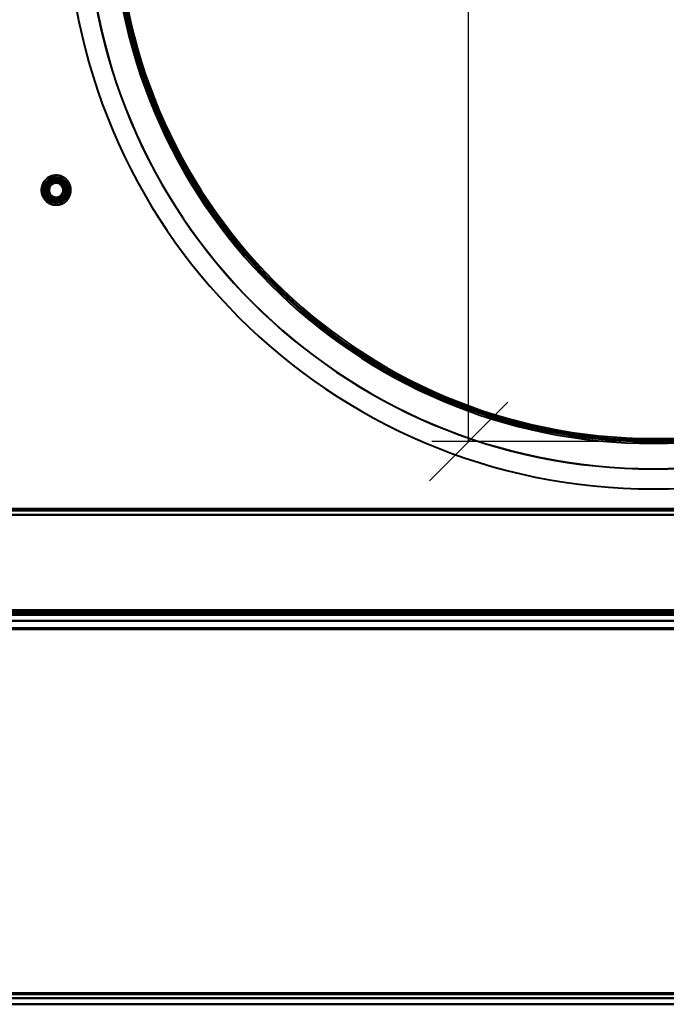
# Model space of a CAD drawing. Header units: millimetres. Extents: x -1442 to 3067, y -120 to 1171.
# Tile 8 of 66: x -209 to 4, y 0 to 325. Entities that reach past the tile are written whole.
import ezdxf

# ---------------------------------------------------------------- set-up
doc = ezdxf.new("R2010")
doc.units = ezdxf.units.MM
doc.linetypes.add('Tiret point', pattern=[15.875, 6.35, -4.7625, 0, -4.7625])
for name, color, linetype, lineweight in [('A-FLOR-LEVL', 51, 'Continuous', 30), ('A-GENM', 13, 'Continuous', 40), ('G-IMPT', 8, 'Continuous', 40)]:
    doc.layers.add(name, color=color, linetype=linetype, lineweight=lineweight)

# ---------------------------------------------------------------- blocks, each defined once
blk = doc.blocks.new('Souche connecteur circulaire R23 - Souche connecteur circulaire R23-769066-Gauche')
at = {"layer": 'A-GENM'}
for end in [0, 360]:
    blk.add_arc((0, 363), 177.5, 180, end, dxfattribs=at)
blk = doc.blocks.new('Souche connecteur circulaire R23 - Souche connecteur circulaire R23-769068-Gauche')
at = {"layer": 'A-GENM'}
for end in [360, 0]:
    blk.add_arc((0, 363), 177.5, 180, end, dxfattribs=at)
blk = doc.blocks.new('NEXA 1500 CALQUES_dwg-769064-Gauche')
at = {"layer": 'G-IMPT'}
for p, q in [((416.4, 163.37), (-381.4, 163.37)), ((-416.9, 128.37), (416.9, 128.37)), ((-416.4, 128.87), (416.4, 128.87)), ((417.5, 128.37), (-400.5, 128.37)), ((417.5, 128.37), (-400.5, 128.37)), ((-381.9, 128.37), (416.9, 128.37)), ((417.5, 126.37), (-400.5, 126.37)), ((417.5, 126.37), (-400.5, 126.37)), ((-379.28, 2), (396.28, 2)), ((-379.28, 2), (396.28, 2)), ((-379.28, 0), (396.28, 0)), ((-379.28, 0), (396.28, 0))]:
    blk.add_line(p, q, dxfattribs=at)
at = {"layer": 'G-IMPT', "flags": 128}
for points in [[(0, 185.87), (-7.1, 186.01), (-14.18, 186.44), (-21.25, 187.15), (-28.28, 188.14), (-35.26, 189.41), (-42.19, 190.96), (-49.05, 192.78), (-55.84, 194.88), (-62.53, 197.25), (-69.12, 199.88), (-75.6, 202.78), (-81.97, 205.93), (-88.2, 209.33), (-94.29, 212.98), (-100.22, 216.88), (-106, 221), (-111.61, 225.35), (-117.04, 229.93), (-122.28, 234.71), (-127.33, 239.71), (-132.17, 244.9), (-136.81, 250.28), (-141.22, 255.84), (-145.41, 261.57), (-149.36, 267.47), (-153.08, 273.52), (-156.55, 279.71), (-159.77, 286.04), (-162.73, 292.49), (-165.44, 299.05), (-167.88, 305.72), (-170.05, 312.48), (-171.95, 319.32), (-173.57, 326.23)], [(10.93, 186.21), (3.83, 185.91), (0, 185.87)], [(-194.55, 272.61), (-194.73, 272.7), (-194.9, 272.79), (-195.08, 272.87), (-195.26, 272.94), (-195.44, 273.01), (-195.63, 273.07), (-195.82, 273.12), (-196.01, 273.16), (-196.2, 273.2), (-196.4, 273.23), (-196.59, 273.25), (-196.79, 273.26), (-196.98, 273.26), (-197.18, 273.26), (-197.37, 273.25), (-197.57, 273.23), (-197.76, 273.2), (-197.95, 273.17), (-198.15, 273.13), (-198.33, 273.08), (-198.52, 273.02), (-198.71, 272.96), (-198.89, 272.88), (-199.07, 272.8), (-199.24, 272.72), (-199.41, 272.63), (-199.58, 272.53), (-199.75, 272.42), (-199.91, 272.31), (-200.06, 272.19), (-200.21, 272.06), (-200.36, 271.93), (-200.5, 271.79), (-200.63, 271.65), (-200.76, 271.5), (-200.88, 271.35), (-201, 271.19), (-201.11, 271.03), (-201.21, 270.86), (-201.3, 270.69), (-201.39, 270.52), (-201.48, 270.34), (-201.55, 270.16), (-201.62, 269.98), (-201.68, 269.79), (-201.73, 269.6), (-201.78, 269.41), (-201.82, 269.22), (-201.85, 269.03), (-201.87, 268.83), (-201.88, 268.64), (-201.89, 268.44), (-201.89, 268.25), (-201.88, 268.05), (-201.86, 267.86), (-201.84, 267.66), (-201.81, 267.47), (-201.77, 267.28), (-201.72, 267.09), (-201.66, 266.9), (-201.6, 266.72), (-201.53, 266.53), (-201.45, 266.35), (-201.37, 266.18), (-201.28, 266), (-201.18, 265.83), (-201.08, 265.67), (-200.96, 265.51), (-200.85, 265.35), (-200.72, 265.2), (-200.59, 265.05), (-200.46, 264.91), (-200.32, 264.78), (-200.17, 264.65), (-200.02, 264.52), (-199.86, 264.41), (-199.7, 264.3), (-199.54, 264.19), (-199.45, 264.14)], [(-194.55, 264.14), (-194.39, 264.24), (-194.22, 264.35), (-194.07, 264.46), (-193.91, 264.58), (-193.76, 264.71), (-193.62, 264.84), (-193.48, 264.98), (-193.35, 265.12), (-193.22, 265.27), (-193.1, 265.42), (-192.98, 265.58), (-192.88, 265.74), (-192.77, 265.91), (-192.68, 266.08), (-192.59, 266.26), (-192.51, 266.44), (-192.44, 266.62), (-192.37, 266.8), (-192.31, 266.99), (-192.26, 267.18), (-192.21, 267.37), (-192.18, 267.56), (-192.15, 267.75), (-192.13, 267.95), (-192.12, 268.14), (-192.11, 268.34), (-192.11, 268.53), (-192.12, 268.73), (-192.14, 268.92), (-192.17, 269.12), (-192.2, 269.31), (-192.24, 269.5), (-192.29, 269.69), (-192.35, 269.88), (-192.41, 270.06), (-192.48, 270.24), (-192.56, 270.42), (-192.65, 270.6), (-192.74, 270.77), (-192.84, 270.94), (-192.94, 271.1), (-193.06, 271.26), (-193.18, 271.42), (-193.3, 271.57), (-193.43, 271.72), (-193.57, 271.86), (-193.71, 271.99), (-193.86, 272.12), (-194.01, 272.24), (-194.17, 272.36), (-194.33, 272.47), (-194.49, 272.57), (-194.66, 272.67), (-194.84, 272.76), (-195.01, 272.84), (-195.2, 272.92), (-195.38, 272.99), (-195.56, 273.05), (-195.75, 273.1), (-195.94, 273.15), (-196.13, 273.19), (-196.33, 273.22), (-196.52, 273.24), (-196.72, 273.25), (-196.91, 273.26), (-197.11, 273.26), (-197.3, 273.25), (-197.5, 273.24), (-197.69, 273.21), (-197.89, 273.18), (-198.08, 273.14), (-198.27, 273.1), (-198.45, 273.04), (-198.64, 272.98), (-198.82, 272.91), (-199, 272.83), (-199.18, 272.75), (-199.35, 272.66), (-199.45, 272.61)], [(-199.45, 272.61), (-199.61, 272.51), (-199.78, 272.4), (-199.93, 272.28), (-200.09, 272.16), (-200.24, 272.04), (-200.38, 271.9), (-200.52, 271.77), (-200.65, 271.62), (-200.78, 271.47), (-200.9, 271.32), (-201.02, 271.16), (-201.12, 271), (-201.23, 270.83), (-201.32, 270.66), (-201.41, 270.49), (-201.49, 270.31), (-201.56, 270.13), (-201.63, 269.94), (-201.69, 269.76), (-201.74, 269.57), (-201.79, 269.38), (-201.82, 269.19), (-201.85, 268.99), (-201.87, 268.8), (-201.88, 268.6), (-201.89, 268.41), (-201.89, 268.21), (-201.88, 268.02), (-201.86, 267.82), (-201.83, 267.63), (-201.8, 267.44), (-201.76, 267.24), (-201.71, 267.05), (-201.65, 266.87), (-201.59, 266.68), (-201.52, 266.5), (-201.44, 266.32), (-201.35, 266.15), (-201.26, 265.97), (-201.16, 265.8), (-201.06, 265.64), (-200.94, 265.48), (-200.82, 265.32), (-200.7, 265.17), (-200.57, 265.03), (-200.43, 264.89), (-200.29, 264.75), (-200.14, 264.63), (-199.99, 264.5), (-199.83, 264.39), (-199.67, 264.28), (-199.51, 264.17), (-199.34, 264.08), (-199.16, 263.99), (-198.99, 263.9), (-198.8, 263.83), (-198.62, 263.76), (-198.44, 263.7), (-198.25, 263.64), (-198.06, 263.6), (-197.87, 263.56), (-197.67, 263.53), (-197.48, 263.51), (-197.28, 263.49), (-197.09, 263.48), (-196.89, 263.48), (-196.7, 263.49), (-196.5, 263.51), (-196.31, 263.53), (-196.11, 263.56), (-195.92, 263.6), (-195.73, 263.65), (-195.55, 263.7), (-195.36, 263.77), (-195.18, 263.83), (-195, 263.91), (-194.82, 263.99), (-194.65, 264.09), (-194.55, 264.14)], [(-201.04, 268.37), (-200.54, 269.25), (-200.03, 270.12), (-199.53, 271), (-199.02, 271.87)], [(-199.02, 271.87), (-199.53, 271), (-200.03, 270.12), (-200.54, 269.25), (-201.04, 268.37)], [(-199.02, 271.87), (-199.53, 271), (-200.03, 270.12), (-200.54, 269.25), (-201.04, 268.37)], [(-201.04, 268.37), (-200.54, 269.25), (-200.03, 270.12), (-199.53, 271), (-199.02, 271.87)], [(-201.04, 268.37), (-200.54, 269.25), (-200.03, 270.12), (-199.53, 271), (-199.02, 271.87)], [(-199.02, 271.87), (-199.53, 271), (-200.03, 270.12), (-200.54, 269.25), (-201.04, 268.37)], [(-201.04, 268.37), (-200.54, 269.25), (-200.03, 270.12), (-199.53, 271), (-199.02, 271.87)], [(-199.02, 271.87), (-199.53, 271), (-200.03, 270.12), (-200.54, 269.25), (-201.04, 268.37)], [(-199.02, 271.87), (-199.53, 271), (-200.03, 270.12), (-200.54, 269.25), (-201.04, 268.37)], [(-201.04, 268.37), (-200.54, 269.25), (-200.03, 270.12), (-199.53, 271), (-199.02, 271.87)], [(-199.02, 271.87), (-199.53, 271), (-200.03, 270.12), (-200.54, 269.25), (-201.04, 268.37)], [(-201.04, 268.37), (-200.54, 269.25), (-200.03, 270.12), (-199.53, 271), (-199.02, 271.87)], [(-199.45, 264.14), (-199.27, 264.04), (-199.1, 263.96), (-198.92, 263.87), (-198.74, 263.8), (-198.56, 263.74), (-198.37, 263.68), (-198.18, 263.63), (-197.99, 263.58), (-197.8, 263.55), (-197.6, 263.52), (-197.41, 263.5), (-197.21, 263.49), (-197.02, 263.48), (-196.82, 263.49), (-196.63, 263.5), (-196.43, 263.51), (-196.24, 263.54), (-196.05, 263.58), (-195.85, 263.62), (-195.67, 263.67), (-195.48, 263.72), (-195.29, 263.79), (-195.11, 263.86), (-194.93, 263.94), (-194.76, 264.03), (-194.59, 264.12), (-194.42, 264.22), (-194.25, 264.33), (-194.09, 264.44), (-193.94, 264.56), (-193.79, 264.68), (-193.64, 264.82), (-193.5, 264.95), (-193.37, 265.1), (-193.24, 265.24), (-193.12, 265.4), (-193, 265.55), (-192.89, 265.72), (-192.79, 265.88), (-192.7, 266.05), (-192.61, 266.23), (-192.52, 266.4), (-192.45, 266.58), (-192.38, 266.77), (-192.32, 266.95), (-192.27, 267.14), (-192.22, 267.33), (-192.18, 267.52), (-192.15, 267.72), (-192.13, 267.91), (-192.12, 268.11), (-192.11, 268.3), (-192.11, 268.5), (-192.12, 268.69), (-192.14, 268.89), (-192.16, 269.08), (-192.19, 269.27), (-192.23, 269.47), (-192.28, 269.66), (-192.34, 269.84), (-192.4, 270.03), (-192.47, 270.21), (-192.55, 270.39), (-192.63, 270.57), (-192.72, 270.74), (-192.82, 270.91), (-192.92, 271.08), (-193.04, 271.24), (-193.15, 271.39), (-193.28, 271.54), (-193.41, 271.69), (-193.54, 271.83), (-193.68, 271.97), (-193.83, 272.1), (-193.98, 272.22), (-194.14, 272.34), (-194.3, 272.45), (-194.46, 272.55), (-194.55, 272.61)], [(-199.02, 271.87), (-198.85, 271.58), (-198.69, 271.3), (-198.52, 271.01), (-198.35, 270.72)], [(-198.35, 270.72), (-198.52, 271.01), (-198.69, 271.3), (-198.85, 271.58), (-199.02, 271.87)], [(-199.02, 271.87), (-198.01, 271.87), (-197, 271.87), (-195.99, 271.87), (-194.98, 271.87)], [(-194.98, 271.87), (-195.99, 271.87), (-197, 271.87), (-198.01, 271.87), (-199.02, 271.87)], [(-199.02, 271.87), (-198.85, 271.58), (-198.69, 271.3), (-198.52, 271.01), (-198.35, 270.72)], [(-198.35, 270.72), (-198.52, 271.01), (-198.69, 271.3), (-198.85, 271.58), (-199.02, 271.87)], [(-194.98, 271.87), (-195.99, 271.87), (-197, 271.87), (-198.01, 271.87), (-199.02, 271.87)], [(-199.02, 271.87), (-198.01, 271.87), (-197, 271.87), (-195.99, 271.87), (-194.98, 271.87)], [(-199.02, 271.87), (-198.01, 271.87), (-197, 271.87), (-195.99, 271.87), (-194.98, 271.87)], [(-194.98, 271.87), (-195.99, 271.87), (-197, 271.87), (-198.01, 271.87), (-199.02, 271.87)], [(-199.02, 271.87), (-198.01, 271.87), (-197, 271.87), (-195.99, 271.87), (-194.98, 271.87)], [(-194.98, 271.87), (-195.99, 271.87), (-197, 271.87), (-198.01, 271.87), (-199.02, 271.87)], [(-194.98, 271.87), (-195.99, 271.87), (-197, 271.87), (-198.01, 271.87), (-199.02, 271.87)], [(-199.02, 271.87), (-198.01, 271.87), (-197, 271.87), (-195.99, 271.87), (-194.98, 271.87)], [(-194.98, 271.87), (-195.99, 271.87), (-197, 271.87), (-198.01, 271.87), (-199.02, 271.87)], [(-199.02, 271.87), (-198.01, 271.87), (-197, 271.87), (-195.99, 271.87), (-194.98, 271.87)], [(-194.98, 271.87), (-195.15, 271.58), (-195.31, 271.3), (-195.48, 271.01), (-195.65, 270.72)], [(-195.65, 270.72), (-195.48, 271.01), (-195.31, 271.3), (-195.15, 271.58), (-194.98, 271.87)], [(-194.98, 271.87), (-195.15, 271.58), (-195.31, 271.3), (-195.48, 271.01), (-195.65, 270.72)], [(-195.65, 270.72), (-195.48, 271.01), (-195.31, 271.3), (-195.15, 271.58), (-194.98, 271.87)], [(-194.98, 271.87), (-194.47, 271), (-193.97, 270.12), (-193.46, 269.25), (-192.96, 268.37)], [(-192.96, 268.37), (-193.46, 269.25), (-193.97, 270.12), (-194.47, 271), (-194.98, 271.87)], [(-192.96, 268.37), (-193.46, 269.25), (-193.97, 270.12), (-194.47, 271), (-194.98, 271.87)], [(-194.98, 271.87), (-194.47, 271), (-193.97, 270.12), (-193.46, 269.25), (-192.96, 268.37)], [(-194.98, 271.87), (-194.47, 271), (-193.97, 270.12), (-193.46, 269.25), (-192.96, 268.37)], [(-192.96, 268.37), (-193.46, 269.25), (-193.97, 270.12), (-194.47, 271), (-194.98, 271.87)], [(-194.98, 271.87), (-194.47, 271), (-193.97, 270.12), (-193.46, 269.25), (-192.96, 268.37)], [(-192.96, 268.37), (-193.46, 269.25), (-193.97, 270.12), (-194.47, 271), (-194.98, 271.87)], [(-192.96, 268.37), (-193.46, 269.25), (-193.97, 270.12), (-194.47, 271), (-194.98, 271.87)], [(-194.98, 271.87), (-194.47, 271), (-193.97, 270.12), (-193.46, 269.25), (-192.96, 268.37)], [(-192.96, 268.37), (-193.46, 269.25), (-193.97, 270.12), (-194.47, 271), (-194.98, 271.87)], [(-194.98, 271.87), (-194.47, 271), (-193.97, 270.12), (-193.46, 269.25), (-192.96, 268.37)], [(-199.02, 264.87), (-199.53, 265.75), (-200.03, 266.62), (-200.54, 267.5), (-201.04, 268.37)], [(-201.04, 268.37), (-200.71, 268.37), (-200.38, 268.37), (-200.04, 268.37), (-199.71, 268.37)], [(-199.71, 268.37), (-200.04, 268.37), (-200.38, 268.37), (-200.71, 268.37), (-201.04, 268.37)], [(-199.71, 268.37), (-200.04, 268.37), (-200.38, 268.37), (-200.71, 268.37), (-201.04, 268.37)], [(-201.04, 268.37), (-200.54, 267.5), (-200.03, 266.62), (-199.53, 265.75), (-199.02, 264.87)], [(-201.04, 268.37), (-200.71, 268.37), (-200.38, 268.37), (-200.04, 268.37), (-199.71, 268.37)], [(-201.04, 268.37), (-200.54, 267.5), (-200.03, 266.62), (-199.53, 265.75), (-199.02, 264.87)], [(-199.02, 264.87), (-199.53, 265.75), (-200.03, 266.62), (-200.54, 267.5), (-201.04, 268.37)], [(-199.02, 264.87), (-199.53, 265.75), (-200.03, 266.62), (-200.54, 267.5), (-201.04, 268.37)], [(-201.04, 268.37), (-200.54, 267.5), (-200.03, 266.62), (-199.53, 265.75), (-199.02, 264.87)], [(-199.02, 264.87), (-199.53, 265.75), (-200.03, 266.62), (-200.54, 267.5), (-201.04, 268.37)], [(-201.04, 268.37), (-200.54, 267.5), (-200.03, 266.62), (-199.53, 265.75), (-199.02, 264.87)], [(-201.04, 268.37), (-200.54, 267.5), (-200.03, 266.62), (-199.53, 265.75), (-199.02, 264.87)], [(-199.02, 264.87), (-199.53, 265.75), (-200.03, 266.62), (-200.54, 267.5), (-201.04, 268.37)], [(-201.04, 268.37), (-200.54, 267.5), (-200.03, 266.62), (-199.53, 265.75), (-199.02, 264.87)], [(-199.02, 264.87), (-199.53, 265.75), (-200.03, 266.62), (-200.54, 267.5), (-201.04, 268.37)], [(-192.96, 268.37), (-193.46, 267.5), (-193.97, 266.62), (-194.47, 265.75), (-194.98, 264.87)], [(-194.98, 264.87), (-194.47, 265.75), (-193.97, 266.62), (-193.46, 267.5), (-192.96, 268.37)], [(-194.98, 264.87), (-194.47, 265.75), (-193.97, 266.62), (-193.46, 267.5), (-192.96, 268.37)], [(-192.96, 268.37), (-193.46, 267.5), (-193.97, 266.62), (-194.47, 265.75), (-194.98, 264.87)], [(-192.96, 268.37), (-193.46, 267.5), (-193.97, 266.62), (-194.47, 265.75), (-194.98, 264.87)], [(-194.98, 264.87), (-194.47, 265.75), (-193.97, 266.62), (-193.46, 267.5), (-192.96, 268.37)], [(-192.96, 268.37), (-193.46, 267.5), (-193.97, 266.62), (-194.47, 265.75), (-194.98, 264.87)], [(-194.98, 264.87), (-194.47, 265.75), (-193.97, 266.62), (-193.46, 267.5), (-192.96, 268.37)], [(-194.98, 264.87), (-194.47, 265.75), (-193.97, 266.62), (-193.46, 267.5), (-192.96, 268.37)], [(-192.96, 268.37), (-193.46, 267.5), (-193.97, 266.62), (-194.47, 265.75), (-194.98, 264.87)], [(-194.98, 264.87), (-194.47, 265.75), (-193.97, 266.62), (-193.46, 267.5), (-192.96, 268.37)], [(-192.96, 268.37), (-193.46, 267.5), (-193.97, 266.62), (-194.47, 265.75), (-194.98, 264.87)], [(-194.29, 268.37), (-193.96, 268.37), (-193.62, 268.37), (-193.29, 268.37), (-192.96, 268.37)], [(-192.96, 268.37), (-193.29, 268.37), (-193.62, 268.37), (-193.96, 268.37), (-194.29, 268.37)], [(-192.96, 268.37), (-193.29, 268.37), (-193.62, 268.37), (-193.96, 268.37), (-194.29, 268.37)], [(-194.29, 268.37), (-193.96, 268.37), (-193.62, 268.37), (-193.29, 268.37), (-192.96, 268.37)], [(-199.02, 264.87), (-198.85, 265.16), (-198.69, 265.45), (-198.52, 265.74), (-198.35, 266.03)], [(-198.35, 266.03), (-198.52, 265.74), (-198.69, 265.45), (-198.85, 265.16), (-199.02, 264.87)], [(-199.02, 264.87), (-198.85, 265.16), (-198.69, 265.45), (-198.52, 265.74), (-198.35, 266.03)], [(-198.35, 266.03), (-198.52, 265.74), (-198.69, 265.45), (-198.85, 265.16), (-199.02, 264.87)], [(-194.98, 264.87), (-195.99, 264.87), (-197, 264.87), (-198.01, 264.87), (-199.02, 264.87)], [(-199.02, 264.87), (-198.01, 264.87), (-197, 264.87), (-195.99, 264.87), (-194.98, 264.87)], [(-199.02, 264.87), (-198.01, 264.87), (-197, 264.87), (-195.99, 264.87), (-194.98, 264.87)], [(-194.98, 264.87), (-195.99, 264.87), (-197, 264.87), (-198.01, 264.87), (-199.02, 264.87)], [(-194.98, 264.87), (-195.99, 264.87), (-197, 264.87), (-198.01, 264.87), (-199.02, 264.87)], [(-199.02, 264.87), (-198.01, 264.87), (-197, 264.87), (-195.99, 264.87), (-194.98, 264.87)], [(-194.98, 264.87), (-195.99, 264.87), (-197, 264.87), (-198.01, 264.87), (-199.02, 264.87)], [(-199.02, 264.87), (-198.01, 264.87), (-197, 264.87), (-195.99, 264.87), (-194.98, 264.87)], [(-199.02, 264.87), (-198.01, 264.87), (-197, 264.87), (-195.99, 264.87), (-194.98, 264.87)], [(-194.98, 264.87), (-195.99, 264.87), (-197, 264.87), (-198.01, 264.87), (-199.02, 264.87)], [(-199.02, 264.87), (-198.01, 264.87), (-197, 264.87), (-195.99, 264.87), (-194.98, 264.87)], [(-194.98, 264.87), (-195.99, 264.87), (-197, 264.87), (-198.01, 264.87), (-199.02, 264.87)], [(-194.98, 264.87), (-195.15, 265.16), (-195.31, 265.45), (-195.48, 265.74), (-195.65, 266.03)], [(-195.65, 266.03), (-195.48, 265.74), (-195.31, 265.45), (-195.15, 265.16), (-194.98, 264.87)], [(-194.98, 264.87), (-195.15, 265.16), (-195.31, 265.45), (-195.48, 265.74), (-195.65, 266.03)], [(-195.65, 266.03), (-195.48, 265.74), (-195.31, 265.45), (-195.15, 265.16), (-194.98, 264.87)], [(416.4, 163.37), (216.95, 163.37), (17.5, 163.37), (-181.95, 163.37), (-381.4, 163.37)], [(-381.4, 163.37), (-181.95, 163.37), (17.5, 163.37), (216.95, 163.37), (416.4, 163.37)], [(416.4, 163.37), (216.95, 163.37), (17.5, 163.37), (-181.95, 163.37), (-381.4, 163.37)], [(-381.4, 163.37), (-181.95, 163.37), (17.5, 163.37), (216.95, 163.37), (416.4, 163.37)], [(416.4, 162.77), (216.95, 162.77), (17.5, 162.77), (-181.95, 162.77), (-381.4, 162.77)], [(-381.4, 162.77), (-181.95, 162.77), (17.5, 162.77), (216.95, 162.77), (416.4, 162.77)], [(-381.4, 162.77), (-181.95, 162.77), (17.5, 162.77), (216.95, 162.77), (416.4, 162.77)], [(416.4, 162.77), (216.95, 162.77), (17.5, 162.77), (-181.95, 162.77), (-381.4, 162.77)], [(-381.9, 161.37), (-182.33, 161.37), (17.25, 161.37), (216.82, 161.37), (416.4, 161.37)], [(416.4, 161.37), (216.82, 161.37), (17.25, 161.37), (-182.33, 161.37), (-381.9, 161.37)], [(-381.9, 161.37), (-182.33, 161.37), (17.25, 161.37), (216.82, 161.37), (416.4, 161.37)], [(416.4, 161.37), (216.82, 161.37), (17.25, 161.37), (-182.33, 161.37), (-381.9, 161.37)], [(-381.4, 161.37), (-181.95, 161.37), (17.5, 161.37), (216.95, 161.37), (416.4, 161.37)], [(-381.4, 161.37), (-181.95, 161.37), (17.5, 161.37), (216.95, 161.37), (416.4, 161.37)], [(416.4, 161.37), (216.95, 161.37), (17.5, 161.37), (-181.95, 161.37), (-381.4, 161.37)], [(416.4, 161.37), (216.95, 161.37), (17.5, 161.37), (-181.95, 161.37), (-381.4, 161.37)], [(416.4, 129.87), (216.95, 129.87), (17.5, 129.87), (-181.95, 129.87), (-381.4, 129.87)], [(-381.4, 129.87), (-181.95, 129.87), (17.5, 129.87), (216.95, 129.87), (416.4, 129.87)], [(416.4, 129.87), (216.95, 129.87), (17.5, 129.87), (-181.95, 129.87), (-381.4, 129.87)], [(-381.4, 129.87), (-181.95, 129.87), (17.5, 129.87), (216.95, 129.87), (416.4, 129.87)], [(-381.4, 129.87), (-181.95, 129.87), (17.5, 129.87), (216.95, 129.87), (416.4, 129.87)], [(416.4, 129.87), (216.95, 129.87), (17.5, 129.87), (-181.95, 129.87), (-381.4, 129.87)], [(416.4, 129.87), (216.95, 129.87), (17.5, 129.87), (-181.95, 129.87), (-381.4, 129.87)], [(-381.4, 129.87), (-181.95, 129.87), (17.5, 129.87), (216.95, 129.87), (416.4, 129.87)], [(-416.9, 128.97), (-208.45, 128.97), (0, 128.97), (208.45, 128.97), (416.9, 128.97)], [(416.9, 128.97), (208.45, 128.97), (0, 128.97), (-208.45, 128.97), (-416.9, 128.97)], [(416.9, 128.97), (208.45, 128.97), (0, 128.97), (-208.45, 128.97), (-416.9, 128.97)], [(-416.9, 128.97), (-208.45, 128.97), (0, 128.97), (208.45, 128.97), (416.9, 128.97)], [(416.9, 128.97), (208.45, 128.97), (0, 128.97), (-208.45, 128.97), (-416.9, 128.97)], [(-416.9, 128.97), (-208.45, 128.97), (0, 128.97), (208.45, 128.97), (416.9, 128.97)], [(-416.9, 128.87), (-208.45, 128.87), (0, 128.87), (208.45, 128.87), (416.9, 128.87)], [(416.9, 128.87), (208.45, 128.87), (0, 128.87), (-208.45, 128.87), (-416.9, 128.87)], [(-416.9, 128.37), (-208.45, 128.37), (0, 128.37), (208.45, 128.37), (416.9, 128.37)], [(416.9, 128.37), (208.45, 128.37), (0, 128.37), (-208.45, 128.37), (-416.9, 128.37)], [(416.9, 128.37), (208.45, 128.37), (0, 128.37), (-208.45, 128.37), (-416.9, 128.37)], [(-416.9, 128.37), (-208.45, 128.37), (0, 128.37), (208.45, 128.37), (416.9, 128.37)], [(416.4, 129.47), (208.2, 129.47), (0, 129.47), (-208.2, 129.47), (-416.4, 129.47)], [(-416.4, 129.47), (-208.2, 129.47), (0, 129.47), (208.2, 129.47), (416.4, 129.47)], [(416.4, 129.37), (208.2, 129.37), (0, 129.37), (-208.2, 129.37), (-416.4, 129.37)], [(-416.4, 129.37), (-208.2, 129.37), (0, 129.37), (208.2, 129.37), (416.4, 129.37)], [(-416.4, 129.37), (-208.2, 129.37), (0, 129.37), (208.2, 129.37), (416.4, 129.37)], [(416.4, 129.37), (208.2, 129.37), (0, 129.37), (-208.2, 129.37), (-416.4, 129.37)], [(416.4, 129.37), (208.2, 129.37), (0, 129.37), (-208.2, 129.37), (-416.4, 129.37)], [(-416.4, 129.37), (-208.2, 129.37), (0, 129.37), (208.2, 129.37), (416.4, 129.37)], [(-416.4, 128.87), (-208.2, 128.87), (0, 128.87), (208.2, 128.87), (416.4, 128.87)], [(416.4, 128.87), (208.2, 128.87), (0, 128.87), (-208.2, 128.87), (-416.4, 128.87)], [(-416.4, 128.87), (-208.2, 128.87), (0, 128.87), (208.2, 128.87), (416.4, 128.87)], [(416.4, 128.87), (208.2, 128.87), (0, 128.87), (-208.2, 128.87), (-416.4, 128.87)], [(416.4, 128.87), (208.2, 128.87), (0, 128.87), (-208.2, 128.87), (-416.4, 128.87)], [(-416.4, 128.87), (-208.2, 128.87), (0, 128.87), (208.2, 128.87), (416.4, 128.87)], [(416.4, 128.87), (208.2, 128.87), (0, 128.87), (-208.2, 128.87), (-416.4, 128.87)], [(-416.4, 128.87), (-208.2, 128.87), (0, 128.87), (208.2, 128.87), (416.4, 128.87)], [(416.4, 128.87), (208.2, 128.87), (0, 128.87), (-208.2, 128.87), (-416.4, 128.87)], [(-416.4, 128.87), (-208.2, 128.87), (0, 128.87), (208.2, 128.87), (416.4, 128.87)], [(-416.4, 128.87), (-208.2, 128.87), (0, 128.87), (208.2, 128.87), (416.4, 128.87)], [(416.4, 128.87), (208.2, 128.87), (0, 128.87), (-208.2, 128.87), (-416.4, 128.87)], [(-400.5, 128.37), (-196.15, 128.37), (8.2, 128.37), (212.55, 128.37), (416.9, 128.37)], [(416.9, 128.37), (212.55, 128.37), (8.2, 128.37), (-196.15, 128.37), (-400.5, 128.37)], [(416.9, 128.37), (212.55, 128.37), (8.2, 128.37), (-196.15, 128.37), (-400.5, 128.37)], [(416.9, 128.37), (212.55, 128.37), (8.2, 128.37), (-196.15, 128.37), (-400.5, 128.37)], [(-400.5, 128.37), (-196.15, 128.37), (8.2, 128.37), (212.55, 128.37), (416.9, 128.37)], [(-400.5, 128.37), (-196.15, 128.37), (8.2, 128.37), (212.55, 128.37), (416.9, 128.37)], [(-400.5, 128.37), (-196.15, 128.37), (8.2, 128.37), (212.55, 128.37), (416.9, 128.37)], [(416.9, 128.37), (212.55, 128.37), (8.2, 128.37), (-196.15, 128.37), (-400.5, 128.37)], [(416.4, 129.47), (216.82, 129.47), (17.25, 129.47), (-182.33, 129.47), (-381.9, 129.47)], [(-381.9, 129.47), (-182.33, 129.47), (17.25, 129.47), (216.82, 129.47), (416.4, 129.47)], [(-381.9, 129.47), (-182.33, 129.47), (17.25, 129.47), (216.82, 129.47), (416.4, 129.47)], [(416.4, 129.47), (216.82, 129.47), (17.25, 129.47), (-182.33, 129.47), (-381.9, 129.47)], [(416.9, 128.97), (217.2, 128.97), (17.5, 128.97), (-182.2, 128.97), (-381.9, 128.97)], [(-381.9, 128.97), (-182.2, 128.97), (17.5, 128.97), (217.2, 128.97), (416.9, 128.97)], [(416.9, 128.97), (217.2, 128.97), (17.5, 128.97), (-182.2, 128.97), (-381.9, 128.97)], [(-381.9, 128.97), (-182.2, 128.97), (17.5, 128.97), (217.2, 128.97), (416.9, 128.97)], [(416.9, 128.97), (217.2, 128.97), (17.5, 128.97), (-182.2, 128.97), (-381.9, 128.97)], [(-381.9, 128.97), (-182.2, 128.97), (17.5, 128.97), (217.2, 128.97), (416.9, 128.97)], [(-381.9, 128.87), (-182.2, 128.87), (17.5, 128.87), (217.2, 128.87), (416.9, 128.87)], [(416.9, 128.87), (217.2, 128.87), (17.5, 128.87), (-182.2, 128.87), (-381.9, 128.87)], [(-381.9, 128.37), (-182.2, 128.37), (17.5, 128.37), (217.2, 128.37), (416.9, 128.37)], [(-381.9, 128.37), (-183.8, 128.37), (14.3, 128.37), (212.4, 128.37), (410.5, 128.37)], [(410.5, 128.37), (212.4, 128.37), (14.3, 128.37), (-183.8, 128.37), (-381.9, 128.37)], [(-381.9, 128.37), (-183.8, 128.37), (14.3, 128.37), (212.4, 128.37), (410.5, 128.37)], [(416.9, 128.37), (217.2, 128.37), (17.5, 128.37), (-182.2, 128.37), (-381.9, 128.37)], [(410.5, 128.37), (212.4, 128.37), (14.3, 128.37), (-183.8, 128.37), (-381.9, 128.37)], [(416.9, 128.37), (217.2, 128.37), (17.5, 128.37), (-182.2, 128.37), (-381.9, 128.37)], [(-381.9, 128.37), (-183.8, 128.37), (14.3, 128.37), (212.4, 128.37), (410.5, 128.37)], [(410.5, 128.37), (212.4, 128.37), (14.3, 128.37), (-183.8, 128.37), (-381.9, 128.37)], [(410.5, 128.37), (212.4, 128.37), (14.3, 128.37), (-183.8, 128.37), (-381.9, 128.37)], [(-381.9, 128.37), (-183.8, 128.37), (14.3, 128.37), (212.4, 128.37), (410.5, 128.37)], [(-381.9, 128.37), (-182.2, 128.37), (17.5, 128.37), (217.2, 128.37), (416.9, 128.37)], [(-381.9, 128.37), (-182.2, 128.37), (17.5, 128.37), (217.2, 128.37), (416.9, 128.37)], [(416.9, 128.37), (217.2, 128.37), (17.5, 128.37), (-182.2, 128.37), (-381.9, 128.37)], [(-381.9, 128.37), (-182.2, 128.37), (17.5, 128.37), (217.2, 128.37), (416.9, 128.37)], [(416.9, 128.37), (217.2, 128.37), (17.5, 128.37), (-182.2, 128.37), (-381.9, 128.37)], [(-381.5, 128.87), (-182, 128.87), (17.5, 128.87), (217, 128.87), (416.5, 128.87)], [(416.5, 128.87), (217, 128.87), (17.5, 128.87), (-182, 128.87), (-381.5, 128.87)], [(-381.5, 128.87), (-182, 128.87), (17.5, 128.87), (217, 128.87), (416.5, 128.87)], [(416.5, 128.87), (217, 128.87), (17.5, 128.87), (-182, 128.87), (-381.5, 128.87)], [(-400.5, 126.37), (-196, 126.37), (8.5, 126.37), (213, 126.37), (417.5, 126.37)], [(417.5, 126.37), (213, 126.37), (8.5, 126.37), (-196, 126.37), (-400.5, 126.37)], [(417.5, 126.37), (213, 126.37), (8.5, 126.37), (-196, 126.37), (-400.5, 126.37)], [(-400.5, 126.37), (-196, 126.37), (8.5, 126.37), (213, 126.37), (417.5, 126.37)], [(417.5, 126.37), (213, 126.37), (8.5, 126.37), (-196, 126.37), (-400.5, 126.37)], [(-400.5, 126.37), (-196, 126.37), (8.5, 126.37), (213, 126.37), (417.5, 126.37)], [(-400.5, 126.37), (-196, 126.37), (8.5, 126.37), (213, 126.37), (417.5, 126.37)], [(417.5, 126.37), (213, 126.37), (8.5, 126.37), (-196, 126.37), (-400.5, 126.37)], [(417.5, 124.03), (213, 124.03), (8.5, 124.03), (-196, 124.03), (-400.5, 124.03)], [(-400.5, 124.03), (-196, 124.03), (8.5, 124.03), (213, 124.03), (417.5, 124.03)], [(-400.5, 124.03), (-196, 124.03), (8.5, 124.03), (213, 124.03), (417.5, 124.03)], [(417.5, 124.03), (213, 124.03), (8.5, 124.03), (-196, 124.03), (-400.5, 124.03)], [(-400.5, 124.03), (-196, 124.03), (8.5, 124.03), (213, 124.03), (417.5, 124.03)], [(417.5, 124.03), (213, 124.03), (8.5, 124.03), (-196, 124.03), (-400.5, 124.03)], [(417.5, 124.03), (213, 124.03), (8.5, 124.03), (-196, 124.03), (-400.5, 124.03)], [(-400.5, 124.03), (-196, 124.03), (8.5, 124.03), (213, 124.03), (417.5, 124.03)], [(417.5, 123.68), (213, 123.68), (8.5, 123.68), (-196, 123.68), (-400.5, 123.68)], [(-400.5, 123.68), (-196, 123.68), (8.5, 123.68), (213, 123.68), (417.5, 123.68)], [(-400.5, 123.68), (-196, 123.68), (8.5, 123.68), (213, 123.68), (417.5, 123.68)], [(417.5, 123.68), (213, 123.68), (8.5, 123.68), (-196, 123.68), (-400.5, 123.68)], [(-400.5, 123.68), (-196, 123.68), (8.5, 123.68), (213, 123.68), (417.5, 123.68)], [(417.5, 123.68), (213, 123.68), (8.5, 123.68), (-196, 123.68), (-400.5, 123.68)], [(417.5, 123.68), (213, 123.68), (8.5, 123.68), (-196, 123.68), (-400.5, 123.68)], [(-400.5, 123.68), (-196, 123.68), (8.5, 123.68), (213, 123.68), (417.5, 123.68)], [(-393.5, 126.37), (-192.5, 126.37), (8.5, 126.37), (209.5, 126.37), (410.5, 126.37)], [(410.5, 126.37), (209.5, 126.37), (8.5, 126.37), (-192.5, 126.37), (-393.5, 126.37)], [(410.5, 126.37), (209.5, 126.37), (8.5, 126.37), (-192.5, 126.37), (-393.5, 126.37)], [(-393.5, 126.37), (-192.5, 126.37), (8.5, 126.37), (209.5, 126.37), (410.5, 126.37)], [(410.5, 126.37), (209.5, 126.37), (8.5, 126.37), (-192.5, 126.37), (-393.5, 126.37)], [(-393.5, 126.37), (-192.5, 126.37), (8.5, 126.37), (209.5, 126.37), (410.5, 126.37)], [(410.5, 126.37), (209.5, 126.37), (8.5, 126.37), (-192.5, 126.37), (-393.5, 126.37)], [(-393.5, 126.37), (-192.5, 126.37), (8.5, 126.37), (209.5, 126.37), (410.5, 126.37)], [(-379.34, 3.65), (-185.42, 3.65), (8.5, 3.65), (202.42, 3.65), (396.34, 3.65)], [(396.34, 3.65), (202.42, 3.65), (8.5, 3.65), (-185.42, 3.65), (-379.34, 3.65)], [(396.34, 3.65), (202.42, 3.65), (8.5, 3.65), (-185.42, 3.65), (-379.34, 3.65)], [(-379.34, 3.65), (-185.42, 3.65), (8.5, 3.65), (202.42, 3.65), (396.34, 3.65)], [(396.34, 3.65), (202.42, 3.65), (8.5, 3.65), (-185.42, 3.65), (-379.34, 3.65)], [(-379.34, 3.65), (-185.42, 3.65), (8.5, 3.65), (202.42, 3.65), (396.34, 3.65)], [(-379.34, 3.65), (-185.42, 3.65), (8.5, 3.65), (202.42, 3.65), (396.34, 3.65)], [(396.34, 3.65), (202.42, 3.65), (8.5, 3.65), (-185.42, 3.65), (-379.34, 3.65)], [(396.28, 3.31), (202.39, 3.31), (8.5, 3.31), (-185.39, 3.31), (-379.28, 3.31)], [(-379.28, 3.31), (-185.39, 3.31), (8.5, 3.31), (202.39, 3.31), (396.28, 3.31)], [(-379.28, 3.31), (-185.39, 3.31), (8.5, 3.31), (202.39, 3.31), (396.28, 3.31)], [(396.28, 3.31), (202.39, 3.31), (8.5, 3.31), (-185.39, 3.31), (-379.28, 3.31)], [(-379.28, 3.31), (-185.39, 3.31), (8.5, 3.31), (202.39, 3.31), (396.28, 3.31)], [(396.28, 3.31), (202.39, 3.31), (8.5, 3.31), (-185.39, 3.31), (-379.28, 3.31)], [(396.28, 3.31), (202.39, 3.31), (8.5, 3.31), (-185.39, 3.31), (-379.28, 3.31)], [(-379.28, 3.31), (-185.39, 3.31), (8.5, 3.31), (202.39, 3.31), (396.28, 3.31)], [(396.28, 2), (202.39, 2), (8.5, 2), (-185.39, 2), (-379.28, 2)], [(-379.28, 2), (-185.39, 2), (8.5, 2), (202.39, 2), (396.28, 2)], [(-379.28, 2), (-185.39, 2), (8.5, 2), (202.39, 2), (396.28, 2)], [(396.28, 2), (202.39, 2), (8.5, 2), (-185.39, 2), (-379.28, 2)], [(396.28, 2), (202.39, 2), (8.5, 2), (-185.39, 2), (-379.28, 2)], [(-379.28, 2), (-185.39, 2), (8.5, 2), (202.39, 2), (396.28, 2)], [(-379.28, 2), (-185.39, 2), (8.5, 2), (202.39, 2), (396.28, 2)], [(396.28, 2), (202.39, 2), (8.5, 2), (-185.39, 2), (-379.28, 2)], [(396.28, 0), (202.39, 0), (8.5, 0), (-185.39, 0), (-379.28, 0)], [(-379.28, 0), (-185.39, 0), (8.5, 0), (202.39, 0), (396.28, 0)], [(396.28, 0), (202.39, 0), (8.5, 0), (-185.39, 0), (-379.28, 0)], [(396.28, 0), (202.39, 0), (8.5, 0), (-185.39, 0), (-379.28, 0)], [(-379.28, 0), (-185.39, 0), (8.5, 0), (202.39, 0), (396.28, 0)], [(-379.28, 0), (-185.39, 0), (8.5, 0), (202.39, 0), (396.28, 0)], [(396.28, 0), (202.39, 0), (8.5, 0), (-185.39, 0), (-379.28, 0)], [(-379.28, 0), (-185.39, 0), (8.5, 0), (202.39, 0), (396.28, 0)]]:
    blk.add_lwpolyline(points, dxfattribs=at)
at = {"layer": 'G-IMPT'}
for centre, radius, start, end in [((0, 363.37), 193.5, 90, 270), ((0, 363.37), 193.5, 270, 90), ((0, 363.37), 186.89, 90, 270), ((0, 363.37), 186.89, 90, 270), ((0, 363.37), 186.89, 90, 270), ((0, 363.37), 186.89, 90, 270), ((0, 363.37), 186.86, 90, 270), ((0, 363.37), 186.86, 90, 270), ((0, 363.37), 186.86, 90, 270), ((0, 363.37), 186.86, 90, 270), ((0, 363.37), 186.89, 270, 90), ((0, 363.37), 186.89, 270, 90), ((0, 363.37), 186.89, 270, 90), ((0, 363.37), 186.89, 270, 90), ((0, 363.37), 186.86, 270, 90), ((0, 363.37), 186.86, 270, 90), ((0, 363.37), 186.86, 270, 90), ((0, 363.37), 186.86, 270, 90), ((0, 363.37), 178.5, 90, 270), ((0, 363.37), 178.5, 90, 270), ((0, 363.37), 178.5, 90, 270), ((0, 363.37), 178.5, 90, 270), ((0, 363.37), 177.5, 90, 270), ((0, 363.37), 177.47, 90, 270), ((0, 363.37), 177.47, 90, 270), ((0, 363.37), 177.47, 90, 270), ((0, 363.37), 177.47, 90, 270), ((0, 363.37), 176.87, 90, 270), ((0, 363.37), 176.87, 90, 270), ((0, 363.37), 178.5, 270, 90), ((0, 363.37), 178.5, 270, 90), ((0, 363.37), 178.5, 270, 90), ((0, 363.37), 178.5, 270, 90), ((0, 363.37), 178.5, 270, 90), ((0, 363.37), 178.5, 270, 90), ((0, 363.37), 177.5, 270, 90), ((0, 363.37), 177.47, 270, 90), ((0, 363.37), 177.47, 270, 90), ((0, 363.37), 177.47, 270, 90), ((0, 363.37), 177.47, 270, 90), ((0, 363.37), 176.87, 270, 90), ((0, 363.37), 176.87, 270, 90), ((0, 363.37), 193.5, 180, 360), ((0, 363.37), 193.5, 180, 0), ((0, 363.37), 193.5, 180, 360), ((0, 363.37), 193.5, 180, 360), ((0, 363.37), 193.5, 180, 360), ((0, 363.37), 193.5, 180, 0), ((0, 363.37), 193.5, 180, 0), ((0, 363.37), 178.5, 180, 360), ((0, 363.37), 178.5, 180, 360), ((0, 363.37), 178.5, 180, 270), ((0, 363.37), 178.5, 180, 0), ((0, 363.37), 178.5, 180, 270), ((0, 363.37), 178.5, 180, 360), ((0, 363.37), 178.5, 180, 270), ((0, 363.37), 178.5, 180, 270), ((0, 363.37), 178.5, 180, 0), ((0, 363.37), 178.5, 180, 0), ((0, 363.37), 178.5, 180, 360), ((0, 363.37), 178.5, 180, 0), ((0, 363.37), 178.5, 180, 360), ((0, 363.37), 178.5, 180, 0), ((0, 363.37), 178.5, 180, 0), ((0, 363.37), 178.5, 180, 0), ((0, 363.37), 178.5, 180, 360), ((0, 363.37), 178.5, 180, 0), ((0, 363.37), 178.5, 180, 360), ((0, 363.37), 178.5, 180, 360), ((0, 363.37), 178.5, 180, 360), ((0, 363.37), 178.5, 180, 360), ((0, 363.37), 178.5, 180, 360), ((0, 363.37), 178.5, 180, 0), ((0, 363.37), 178.5, 180, 0), ((0, 363.37), 178.5, 180, 0), ((0, 363.37), 178.5, 180, 360), ((0, 363.37), 178.5, 180, 0), ((0, 363.37), 177.91, 180, 360), ((0, 363.37), 177.91, 180, 360), ((0, 363.37), 177.91, 180, 0), ((0, 363.37), 177.91, 180, 360), ((0, 363.37), 177.91, 180, 360), ((0, 363.37), 177.91, 180, 0), ((0, 363.37), 177.91, 180, 0), ((0, 363.37), 177.91, 180, 0), ((0, 363.37), 177.5, 180, 0), ((0, 363.37), 177.5, 180, 0), ((0, 363.37), 177.5, 180, 0), ((0, 363.37), 177.5, 180, 360), ((0, 363.37), 177.5, 180, 270), ((0, 363.37), 177.5, 180, 0), ((0, 363.37), 177.5, 180, 0), ((0, 363.37), 177.47, 180, 270), ((0, 363.37), 177.47, 180, 360), ((0, 363.37), 177.47, 180, 270), ((0, 363.37), 177.47, 180, 0), ((0, 363.37), 177.47, 180, 0), ((0, 363.37), 177.47, 180, 360), ((0, 363.37), 177.47, 180, 360), ((0, 363.37), 177.47, 180, 0), ((0, 363.37), 177.47, 180, 0), ((0, 363.37), 177.47, 180, 360), ((0, 363.37), 177.47, 180, 360), ((0, 363.37), 177.47, 180, 360), ((0, 363.37), 176.87, 180, 0), ((0, 363.37), 176.87, 180, 360), ((0, 363.37), 176.87, 180, 0), ((0, 363.37), 176.87, 180, 360), ((0, 363.37), 176.87, 180, 360), ((0, 363.37), 176.87, 180, 0), ((0, 363.37), 176.87, 180, 360), ((0, 363.37), 176.87, 180, 360), ((0, 363.37), 176.87, 180, 0), ((0, 363.37), 176.87, 180, 0), ((0, 363.37), 176.87, 180, 0), ((0, 363.37), 176.87, 180, 270), ((0, 363.37), 176.87, 180, 360), ((0, 363.37), 176.87, 180, 270), ((0, 363.37), 177.47, 270, 0), ((0, 363.37), 177.47, 270, 0), ((0, 363.37), 178.5, 270, 0), ((0, 363.37), 178.5, 270, 0), ((0, 363.37), 177.5, 270, 0), ((0, 363.37), 176.87, 270, 360), ((0, 363.37), 176.87, 270, 0), ((-197, 268.37), 4.25, 60, 240), ((-197, 268.37), 4.25, 60, 240), ((-197, 268.37), 4.25, 60, 240), ((-197, 268.37), 4.25, 60, 240), ((-197, 268.37), 4.25, 120, 300), ((-197, 268.37), 4.25, 120, 300), ((-197, 268.37), 4.25, 120, 300), ((-197, 268.37), 4.25, 120, 300), ((-197, 268.37), 4.1, 60, 240), ((-197, 268.37), 4.1, 60, 240), ((-197, 268.37), 4.1, 120, 210), ((-197, 268.37), 4.1, 120, 210), ((-197, 268.37), 3.25, 30, 210), ((-197, 268.37), 3.25, 60, 240), ((-197, 268.37), 3.25, 60, 240), ((-197, 268.37), 3.25, 60, 240), ((-197, 268.37), 3.25, 120, 210), ((-197, 268.37), 3.25, 120, 300), ((-197, 268.37), 3.25, 120, 300), ((-197, 268.37), 3.25, 150, 330), ((-197, 268.37), 3, 60, 240), ((-197, 268.37), 3, 30, 210), ((-197, 268.37), 3, 30, 210), ((-197, 268.37), 3, 30, 210), ((-197, 268.37), 3, 120, 300), ((-197, 268.37), 3, 150, 330), ((-197, 268.37), 3, 150, 240), ((-197, 268.37), 3, 150, 330), ((-197, 268.37), 3.25, 330, 150), ((-197, 268.37), 3.25, 210, 30), ((-197, 268.37), 3, 330, 150), ((-197, 268.37), 3, 330, 150), ((-197, 268.37), 3, 330, 150), ((-197, 268.37), 3, 210, 30), ((-197, 268.37), 3, 210, 30), ((-197, 268.37), 2.55, 60, 240), ((-197, 268.37), 2.55, 60, 240), ((-197, 268.37), 2.55, 60, 240), ((-197, 268.37), 2.55, 60, 240), ((-197, 268.37), 2.55, 120, 300), ((-197, 268.37), 2.55, 120, 300), ((-197, 268.37), 2.55, 120, 300), ((-197, 268.37), 2.55, 120, 300), ((-197, 268.37), 2.33, 84.284, 264.284), ((-197, 268.37), 2.33, 84.284, 264.284), ((-197, 268.37), 2.33, 84.284, 264.284), ((-197, 268.37), 2.33, 84.284, 264.284), ((-197, 268.37), 2.33, 95.716, 275.716), ((-197, 268.37), 2.33, 95.716, 275.716), ((-197, 268.37), 2.33, 95.716, 275.716), ((-197, 268.37), 2.33, 95.716, 275.716), ((-197, 268.37), 4.25, 240, 60), ((-197, 268.37), 4.25, 240, 60), ((-197, 268.37), 4.25, 240, 60), ((-197, 268.37), 4.25, 240, 60), ((-197, 268.37), 4.25, 300, 120), ((-197, 268.37), 4.25, 300, 120), ((-197, 268.37), 4.25, 300, 120), ((-197, 268.37), 4.25, 300, 120), ((-197, 268.37), 4.1, 300, 120), ((-197, 268.37), 4.1, 300, 120), ((-197, 268.37), 3.25, 240, 60), ((-197, 268.37), 3.25, 240, 60), ((-197, 268.37), 3.25, 300, 120), ((-197, 268.37), 3.25, 300, 120), ((-197, 268.37), 3.25, 300, 120), ((-197, 268.37), 3, 300, 120), ((-197, 268.37), 3, 240, 60), ((-197, 268.37), 2.55, 300, 120), ((-197, 268.37), 2.55, 300, 120), ((-197, 268.37), 2.55, 300, 120), ((-197, 268.37), 2.55, 300, 120), ((-197, 268.37), 2.55, 240, 60), ((-197, 268.37), 2.55, 240, 60), ((-197, 268.37), 2.55, 240, 60), ((-197, 268.37), 2.55, 240, 60), ((-197, 268.37), 2.33, 275.716, 95.716), ((-197, 268.37), 2.33, 275.716, 95.716), ((-197, 268.37), 2.33, 275.716, 95.716), ((-197, 268.37), 2.33, 275.716, 95.716), ((-197, 268.37), 2.33, 264.284, 84.284), ((-197, 268.37), 2.33, 264.284, 84.284), ((-197, 268.37), 2.33, 264.284, 84.284), ((-197, 268.37), 2.33, 264.284, 84.284), ((-197, 268.37), 3, 300, 30), ((-197, 268.37), 3.25, 330, 60), ((-197, 268.37), 4.1, 330, 60), ((-197, 268.37), 4.1, 330, 60), ((-197, 268.37), 4.1, 210, 300), ((-197, 268.37), 4.1, 210, 300), ((-197, 268.37), 3.25, 210, 300), ((-197, 268.37), 3, 210, 300), ((-197, 268.37), 4.1, 240, 330), ((-197, 268.37), 4.1, 240, 330), ((-197, 268.37), 3.25, 240, 330), ((-197, 268.37), 3, 240, 330)]:
    blk.add_arc(centre, radius, start, end, dxfattribs=at)
for points in [[(-199.71, 268.37), (-199.66, 268.84), (-199.37, 269.74), (-198.74, 270.44), (-198.35, 270.72)], [(-198.35, 270.72), (-198.74, 270.44), (-199.37, 269.74), (-199.66, 268.84), (-199.71, 268.37)], [(-198.35, 270.72), (-198.73, 270.45), (-199.37, 269.74), (-199.66, 268.84), (-199.71, 268.37)], [(-199.71, 268.37), (-199.66, 268.84), (-199.37, 269.74), (-198.73, 270.45), (-198.35, 270.72)], [(-198.35, 270.72), (-197.92, 270.91), (-197, 271.1), (-196.08, 270.91), (-195.65, 270.72)], [(-195.65, 270.72), (-196.08, 270.91), (-197, 271.1), (-197.92, 270.91), (-198.35, 270.72)], [(-195.65, 270.72), (-196.07, 270.91), (-197, 271.11), (-197.93, 270.91), (-198.35, 270.72)], [(-198.35, 270.72), (-197.93, 270.91), (-197, 271.11), (-196.07, 270.91), (-195.65, 270.72)], [(-195.65, 270.72), (-195.26, 270.44), (-194.63, 269.74), (-194.34, 268.84), (-194.29, 268.37)], [(-194.29, 268.37), (-194.34, 268.84), (-194.63, 269.74), (-195.26, 270.44), (-195.65, 270.72)], [(-194.29, 268.37), (-194.34, 268.84), (-194.63, 269.74), (-195.27, 270.45), (-195.65, 270.72)], [(-195.65, 270.72), (-195.27, 270.45), (-194.63, 269.74), (-194.34, 268.84), (-194.29, 268.37)], [(-198.35, 266.03), (-198.74, 266.31), (-199.37, 267.01), (-199.66, 267.9), (-199.71, 268.37)], [(-199.71, 268.37), (-199.66, 267.9), (-199.37, 267.01), (-198.74, 266.31), (-198.35, 266.03)], [(-199.71, 268.37), (-199.66, 267.91), (-199.37, 267.01), (-198.73, 266.3), (-198.35, 266.03)], [(-198.35, 266.03), (-198.73, 266.3), (-199.37, 267.01), (-199.66, 267.91), (-199.71, 268.37)], [(-194.29, 268.37), (-194.34, 267.9), (-194.63, 267.01), (-195.26, 266.31), (-195.65, 266.03)], [(-195.65, 266.03), (-195.26, 266.31), (-194.63, 267.01), (-194.34, 267.9), (-194.29, 268.37)], [(-195.65, 266.03), (-195.27, 266.3), (-194.63, 267.01), (-194.34, 267.91), (-194.29, 268.37)], [(-194.29, 268.37), (-194.34, 267.91), (-194.63, 267.01), (-195.27, 266.3), (-195.65, 266.03)], [(-195.65, 266.03), (-196.08, 265.83), (-197, 265.64), (-197.92, 265.83), (-198.35, 266.03)], [(-198.35, 266.03), (-197.92, 265.83), (-197, 265.64), (-196.08, 265.83), (-195.65, 266.03)], [(-198.35, 266.03), (-197.93, 265.83), (-197, 265.64), (-196.07, 265.83), (-195.65, 266.03)], [(-195.65, 266.03), (-196.07, 265.83), (-197, 265.64), (-197.93, 265.83), (-198.35, 266.03)]]:
    blk.add_open_spline(points, degree=3, dxfattribs=at)

msp = doc.modelspace()

# ---------------------------------------------------------------- linework, layer by layer
at = {"color": 1, "lineweight": 30}
for p, q in [((-60.96, 185.5), (-60.96, 540.5)), ((-48.02, 198.44), (-73.9, 172.56)), ((-12.19, 185.5), (-73.15, 185.5))]:
    msp.add_line(p, q, dxfattribs=at)
at = {"color": 94, "lineweight": 30}
msp.add_line((-592.1, 128.37), (627.1, 128.37), dxfattribs=at)
msp.add_line((-592.1, 128.37), (627.1, 128.37), dxfattribs=at)
msp.add_circle((0, 363), 177.5, dxfattribs=at)
msp.add_circle((0, 363), 177.5, dxfattribs=at)
at = {"layer": 'A-FLOR-LEVL', "linetype": 'Tiret point'}
msp.add_line((-1442.42, 0), (2826.52, 0), dxfattribs=at)

# ---------------------------------------------------------------- block references
at = {"layer": 'A-GENM'}
for name in ['Souche connecteur circulaire R23 - Souche connecteur circulaire R23-769066-Gauche', 'Souche connecteur circulaire R23 - Souche connecteur circulaire R23-769068-Gauche']:
    msp.add_blockref(name, (0, 0), dxfattribs=at)
at = {"layer": 'G-IMPT'}
msp.add_blockref('NEXA 1500 CALQUES_dwg-769064-Gauche', (0, 0), dxfattribs=at)

doc.saveas('drawing.dxf')
